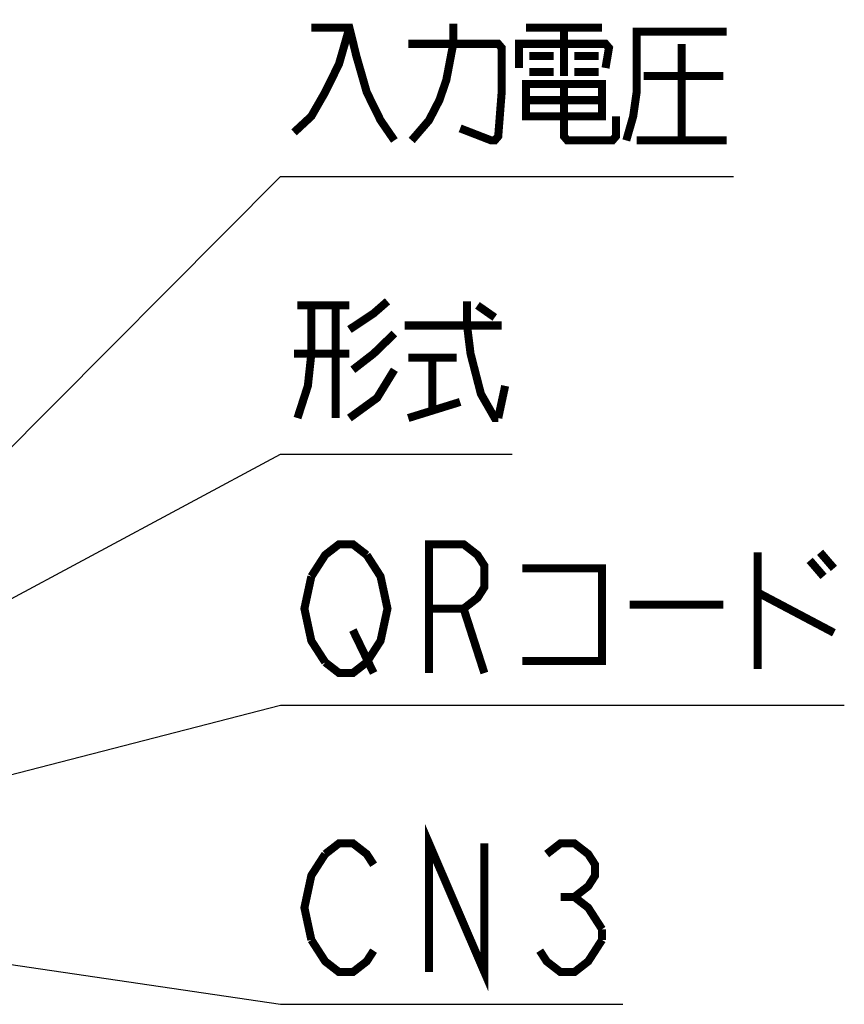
# Model space of a CAD drawing. Extents: x 123 to 1619, y 128 to 1105.
# Tile 26 of 31: x 1009 to 1091, y 773 to 871. Entities that reach past the tile are written whole.
import ezdxf

# ---------------------------------------------------------------- set-up
doc = ezdxf.new("R2010")
doc.units = 0
doc.header["$LTSCALE"] = 92.4
doc.layers.add('ALL_NOTE', color=7, linetype='CONTINUOUS')

msp = doc.modelspace()

# ---------------------------------------------------------------- linework, layer by layer
at = {"layer": 'ALL_NOTE', "color": 2, "linetype": 'CONTINUOUS'}
for p, q in [((983.465, 804), (1034.5, 855.277)), ((1034.5, 855.277), (1035.5, 855.277)), ((1035.5, 855.277), (1079.532, 855.277)), ((984, 800.629), (1034.5, 827.686)), ((1034.5, 827.686), (1035.5, 827.686)), ((1035.5, 827.686), (1057.516, 827.686)), ((970.172, 786.185), (1034.5, 802.744)), ((1034.5, 802.744), (1035.5, 802.744)), ((1035.5, 802.744), (1090.54, 802.744)), ((996.85, 778.557), (1034.5, 773.019)), ((1034.5, 773.019), (1035.5, 773.019)), ((1035.5, 773.019), (1068.524, 773.019))]:
    msp.add_line(p, q, dxfattribs=at)
at = {"layer": 'ALL_NOTE', "color": 2, "linetype": 'CONTINUOUS', "const_width": 0.8}
for points in [[(1041.348, 870.077), (1040.316, 866.477), (1038.94, 863.677), (1037.564, 861.277), (1035.844, 859.677)], [(1037.564, 870.077), (1041.348, 870.077), (1042.036, 867.277), (1043.068, 863.677), (1044.444, 860.877), (1045.82, 858.877)], [(1047.54, 858.877), (1049.26, 860.877), (1050.292, 862.877), (1050.98, 864.877), (1051.668, 868.477), (1051.668, 870.477)], [(1058.892, 870.077), (1066.46, 870.077)], [(1062.676, 870.077), (1062.676, 865.277)], [(1068.868, 858.877), (1069.556, 861.277), (1069.9, 863.677), (1069.9, 869.677), (1078.844, 869.677)], [(1047.196, 868.477), (1056.14, 868.477), (1056.484, 868.077), (1056.484, 863.677), (1056.14, 859.277), (1055.796, 858.877), (1055.452, 858.877), (1052.356, 860.077)], [(1058.204, 866.077), (1058.204, 868.477), (1066.804, 868.477), (1067.148, 868.077), (1066.804, 866.077)], [(1074.372, 868.477), (1074.372, 858.877)], [(1059.236, 867.277), (1061.644, 867.277)], [(1063.708, 867.277), (1066.116, 867.277)], [(1059.236, 865.677), (1061.644, 865.677)], [(1063.708, 865.677), (1066.116, 865.677)], [(1070.588, 865.277), (1078.5, 865.277)], [(1058.892, 864.477), (1058.892, 861.277), (1066.46, 861.277), (1066.46, 864.477), (1058.892, 864.477)], [(1062.676, 864.477), (1062.676, 859.277), (1063.02, 858.877), (1067.492, 858.877), (1067.836, 859.277), (1067.836, 861.277)], [(1058.892, 862.877), (1066.46, 862.877)], [(1069.9, 858.877), (1078.844, 858.877)], [(1037.564, 842.486), (1037.564, 837.686), (1037.22, 834.486), (1036.188, 831.286)], [(1036.188, 842.486), (1041.348, 842.486)], [(1039.972, 842.486), (1039.972, 831.286)], [(1041.348, 840.086), (1043.756, 841.686), (1045.132, 842.886)], [(1053.044, 842.886), (1053.044, 840.486), (1053.388, 837.686), (1054.42, 833.686), (1055.796, 831.286), (1056.14, 831.286)], [(1054.076, 842.486), (1055.796, 841.286)], [(1046.852, 840.486), (1056.484, 840.486)], [(1045.82, 839.686), (1043.756, 837.686), (1041.692, 836.086)], [(1041.348, 837.686), (1035.844, 837.686)], [(1047.196, 837.286), (1052.012, 837.286)], [(1049.604, 837.286), (1049.604, 832.086)], [(1045.82, 836.086), (1044.1, 833.286), (1041.348, 831.286)], [(1056.14, 831.286), (1056.828, 834.486)], [(1047.196, 831.286), (1052.356, 832.886)], [(1037.564, 815.544), (1038.94, 817.677), (1040.316, 818.744), (1041.692, 818.744), (1043.068, 817.677)], [(1049.26, 805.944), (1049.26, 818.744), (1052.7, 818.744), (1054.076, 817.677), (1054.764, 816.611), (1054.764, 814.477), (1054.076, 813.411), (1052.7, 812.344), (1049.26, 812.344)], [(1081.94, 817.944), (1081.94, 806.344)], [(1088.132, 817.944), (1089.508, 816.344)], [(1043.068, 817.677), (1044.444, 815.544), (1045.132, 812.344), (1044.444, 809.144), (1043.068, 807.011)], [(1087.1, 817.144), (1088.476, 815.544)], [(1058.548, 816.344), (1066.46, 816.344), (1066.46, 807.144), (1058.548, 807.144)], [(1038.94, 807.011), (1037.564, 809.144), (1036.876, 812.344), (1037.564, 815.544)], [(1081.94, 813.944), (1089.508, 809.944)], [(1052.7, 812.344), (1054.764, 805.944)], [(1069.212, 812.744), (1078.5, 812.744)], [(1041.692, 810.211), (1043.756, 805.944)], [(1043.068, 807.011), (1041.692, 805.944), (1040.316, 805.944), (1038.94, 807.011)], [(1049.26, 776.219), (1049.26, 789.019), (1054.764, 776.219), (1054.764, 789.019)], [(1038.94, 787.952), (1040.316, 789.019), (1041.692, 789.019), (1043.068, 787.952), (1043.756, 786.886)], [(1060.956, 787.952), (1062.332, 789.019), (1063.708, 789.019), (1065.084, 787.952), (1065.772, 786.886), (1065.772, 785.819), (1065.084, 784.752), (1063.708, 783.686), (1065.084, 782.619), (1066.46, 780.486)], [(1037.564, 779.419), (1036.876, 782.619), (1037.564, 785.819), (1038.94, 787.952)], [(1062.332, 783.686), (1063.708, 783.686)], [(1066.46, 780.486), (1066.46, 779.419)], [(1043.756, 778.352), (1043.068, 777.286), (1041.692, 776.219), (1040.316, 776.219), (1038.94, 777.286), (1037.564, 779.419)], [(1066.46, 779.419), (1065.084, 777.286), (1063.708, 776.219), (1062.332, 776.219), (1060.956, 777.286), (1060.268, 778.352)]]:
    msp.add_lwpolyline(points, dxfattribs=at)

doc.saveas('drawing.dxf')
